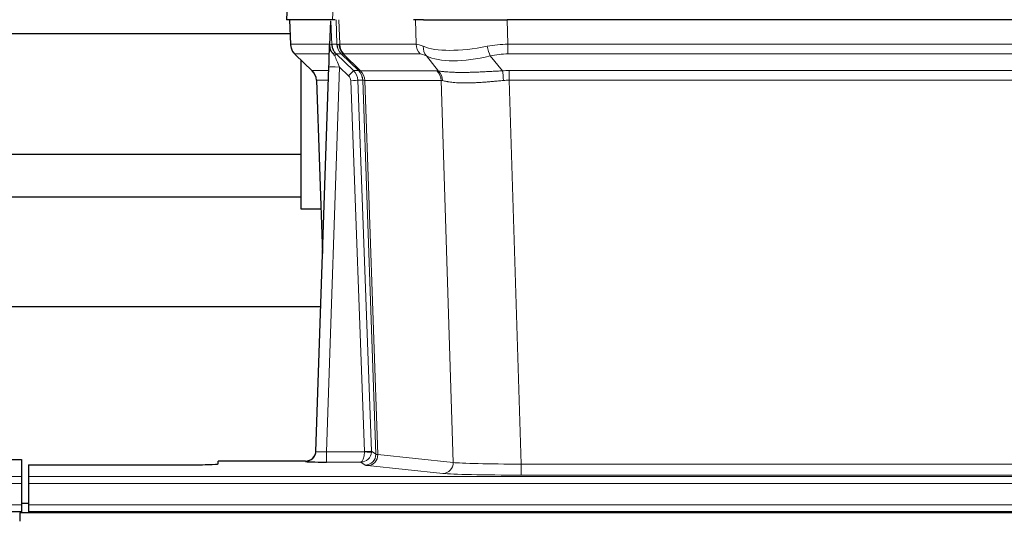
# Model space of a CAD drawing. Header units: inches. Extents: x 0 to 29700, y -16 to 21000.
# Tile 113 of 186: x 5673 to 5954, y 18409 to 18552. Entities that reach past the tile are written whole.
import ezdxf

# ---------------------------------------------------------------- set-up
doc = ezdxf.new("R2010")
doc.units = ezdxf.units.IN
doc.layers.add('254', color=7, linetype='Continuous', true_color=0xffffff)

msp = doc.modelspace()

# ---------------------------------------------------------------- linework, layer by layer
at = {"layer": '254', "color": 2, "linetype": 'Continuous', "lineweight": 25}
for p, q in [((5749.425, 18559.187), (5749.044, 18552.028)), ((5762.178, 18552.028), (5749.06, 18552.028)), ((5749.985, 18552.028), (5750.233, 18545.018)), ((5761.598, 18551.597), (5761.371, 18544.867)), ((5762.963, 18552.028), (5762.178, 18552.028)), ((5788.112, 18552.028), (5785.217, 18552.028)), ((5788.112, 18552.028), (5811.971, 18552.028)), ((6027.194, 18552.028), (5811.971, 18552.028)), ((5647.717, 18548.133), (5750.122, 18548.133)), ((5761.371, 18544.867), (5761.369, 18544.817)), ((5751.646, 18542.013), (5756.435, 18537.455)), ((5753.283, 18498.133), (5753.283, 18540.454)), ((5763.231, 18542.296), (5768.158, 18537.546)), ((5757.473, 18429.173), (5761.162, 18538.55)), ((5757.594, 18534.799), (5759.373, 18485.525)), ((5753.283, 18513.633), (5647.717, 18513.633)), ((5647.717, 18501.633), (5753.283, 18501.633)), ((5758.919, 18498.133), (5753.283, 18498.133)), ((5758.814, 18470.297), (5590.296, 18470.297)), ((5757.466, 18429.039), (5757.473, 18429.173)), ((5665.625, 18426.827), (5673.582, 18426.827)), ((5673.582, 18426.827), (5673.582, 18422.053)), ((5675.582, 18425.327), (5675.582, 18422.053)), ((5675.582, 18425.327), (5719.582, 18425.327)), ((5754.485, 18426.407), (5729.582, 18426.407)), ((5729.582, 18425.589), (5729.582, 18426.407)), ((5673.582, 18422.053), (5673.582, 18419.984)), ((5673.582, 18419.984), (5673.582, 18413.958)), ((5675.582, 18422.053), (5675.582, 18419.984)), ((5675.582, 18419.984), (5675.582, 18413.958)), ((5675.554, 18414.288), (5673.556, 18414.288)), ((5673.582, 18413.958), (5673.582, 18412.028)), ((5675.582, 18413.958), (5675.582, 18412.028)), ((5185.582, 18412.028), (5673.582, 18412.028)), ((6650.083, 18411.633), (5673.083, 18411.633)), ((5673.083, 18411.633), (5673.083, 18409.269)), ((5673.582, 18412.028), (5673.582, 18411.633)), ((5675.582, 18412.028), (5675.582, 18411.633)), ((5675.582, 18412.028), (6163.582, 18412.028))]:
    msp.add_line(p, q, dxfattribs=at)
at = {"layer": '254', "color": 110, "linetype": 'Continuous', "lineweight": 13}
for p, q in [((5749.441, 18559.185), (5749.06, 18552.028)), ((5762.178, 18552.028), (5762.552, 18559.185)), ((5750.001, 18552.028), (5750.249, 18545.034)), ((5763.447, 18545.034), (5763.204, 18552.028)), ((5763.989, 18552.028), (5764.232, 18545.034)), ((5785.98, 18545.034), (5785.789, 18552.028)), ((5811.971, 18552.028), (5812.162, 18545.034)), ((5750.249, 18545.034), (5761.377, 18545.034)), ((5761.986, 18545.034), (5763.447, 18545.034)), ((5764.232, 18545.034), (5785.98, 18545.034)), ((5812.162, 18542.296), (5812.162, 18545.034)), ((5812.162, 18545.034), (6027.003, 18545.034)), ((5761.287, 18542.296), (5751.467, 18542.296)), ((5751.562, 18542.104), (5756.375, 18537.523)), ((5764.665, 18542.296), (5763.231, 18542.296)), ((5769.595, 18537.54), (5764.703, 18542.284)), ((5765.249, 18542.284), (5770.195, 18537.488)), ((5787.162, 18542.296), (5765.415, 18542.296)), ((5792.432, 18537.42), (5788.939, 18541.738)), ((5807.138, 18541.738), (5810.591, 18537.469)), ((6027.003, 18542.296), (5812.162, 18542.296)), ((5756.388, 18537.546), (5761.128, 18537.546)), ((5764.16, 18538.553), (5760.466, 18429.012)), ((5766.769, 18536.038), (5764.16, 18538.553)), ((5768.158, 18537.546), (5769.57, 18537.546)), ((5770.195, 18537.488), (5791.929, 18537.488)), ((5812.504, 18534.808), (5812.504, 18537.546)), ((5812.504, 18537.546), (6026.661, 18537.546)), ((5761.036, 18534.811), (5757.606, 18534.811)), ((5757.606, 18534.811), (5759.379, 18485.698)), ((5771.272, 18429.108), (5767.381, 18534.67)), ((5769.378, 18534.811), (5773.269, 18429.249)), ((5770.788, 18534.811), (5769.378, 18534.811)), ((5774.498, 18428.352), (5770.788, 18534.811)), ((5771.371, 18534.767), (5775.084, 18428.238)), ((5793.111, 18534.767), (5771.377, 18534.767)), ((5796.569, 18425.991), (5793.111, 18534.767)), ((5812.504, 18534.808), (5815.977, 18425.522)), ((6026.661, 18534.808), (5812.504, 18534.808)), ((5760.466, 18429.012), (5771.271, 18429.012)), ((5760.466, 18429.012), (5760.466, 18426.118)), ((5773.269, 18429.249), (5774.498, 18428.352)), ((5775.084, 18428.238), (5796.569, 18425.991)), ((5754.475, 18426.275), (5754.485, 18426.407)), ((5760.466, 18426.118), (5770.308, 18426.118)), ((5771.502, 18425.246), (5770.308, 18426.118)), ((5793.66, 18422.874), (5772.175, 18425.121)), ((5815.977, 18425.522), (5815.977, 18422.418)), ((5815.977, 18425.522), (6023.187, 18425.522)), ((6023.187, 18422.418), (5815.977, 18422.418)), ((5185.582, 18422.053), (5673.582, 18422.053)), ((5185.582, 18419.984), (5673.582, 18419.984)), ((5675.582, 18422.053), (6163.582, 18422.053)), ((5675.582, 18419.984), (6163.582, 18419.984)), ((5185.582, 18413.958), (5673.582, 18413.958)), ((5675.582, 18413.958), (6163.582, 18413.958))]:
    msp.add_line(p, q, dxfattribs=at)
for centre, major_axis, ratio, start_param, end_param in [((5754.244, 18545.173), (0, 4), 0.9993908, 1.6057029, 2.3736478), ((5759.988, 18544.964), (-1.999, -0.077), 0.1036431, 2.3309857, 3.1065184), ((5761.256, 18541.512), (-1.583, -1.222), 0.0276319, 2.3426468, 3.1139303), ((5766.007, 18545.173), (-3.533, 1.889), 0.9978056, 1.14831, 1.2948103), ((5767.442, 18545.173), (0, 4), 0.9993908, 1.6057029, 2.3736478), ((5791.242, 18522.174), (-27.808, 22.856), 0.0163198, 6.2307102, 6.2626906), ((5767.48, 18545.162), (1.703, 3.619), 0.9971774, 2.0444506, 2.8128075), ((5790.091, 18555.263), (26.658, 10.191), 0.0473724, 3.1922144, 3.3375655), ((5791.242, 18522.173), (-27.661, 22.629), 0.1172119, 6.1415195, 6.1734996), ((5767.945, 18545.162), (-0.603, 3.954), 0.9772749, 1.4578558, 2.2262127), ((5768.111, 18545.173), (0, 4), 0.9702957, 1.6057029, 2.3736478), ((5789.858, 18545.173), (0, 4), 0.9702957, 1.6057029, 2.3736478), ((5812.811, 18522.173), (-27.492, 22.639), 0.1155218, 5.9182109, 6.1390417), ((5791.635, 18544.615), (1.736, 3.604), 0.8689501, 2.008197, 2.795133), ((5811.908, 18555.263), (26.677, 8.186), 0.3267204, 3.5164364, 4.4002733), ((5812.811, 18522.173), (-26.983, 1.545), 0.8452785, 4.7847941, 5.0056249), ((5807.138, 18544.615), (-0.881, 3.902), 0.2224052, 1.5615969, 2.3485329), ((5775.282, 18519.296), (-23.826, 22.996), 0.016839, 6.265741, 6.3949638), ((5761.842, 18540.857), (-1.388, -1.44), 0.0242285, 2.3413968, 3.1173399), ((5764.16, 18538.623), (-1.856, 4.567), 0.0053314, 0.7881854, 1.5839148), ((5788.465, 18519.296), (-23.81, 22.996), 0.0168486, 6.2337621, 6.2657424), ((5790.091, 18555.263), (25.449, 12.923), 0.0600246, 3.1865743, 3.3319254), ((5788.546, 18519.296), (-23.636, 22.829), 0.1185166, 6.1610865, 6.1930667), ((5810.115, 18519.296), (-23.46, 22.829), 0.1194803, 5.9401815, 6.1610123), ((5811.908, 18555.263), (25.873, 10.634), 0.4068526, 3.4799804, 4.3638173), ((5812.811, 18519.296), (-16.721, 16.271), 0.9721633, 5.4982631, 5.7190939), ((5781.256, 18513.529), (-24.879, 24.014), 0.016827, 6.2657537, 6.3097783), ((5753.611, 18534.669), (0, -4), 0.9993908, 1.606401, 2.3736478), ((5764.16, 18538.449), (2.998, -0.101), 0.0348797, 1.5719726, 3.1427689), ((5766.769, 18536.108), (-1.388, -1.44), 0.0242285, 1.5456675, 3.1173399), ((5765.381, 18534.669), (-2.83, 2.828), 0.9993905, 3.9625957, 4.7298424), ((5766.793, 18534.669), (0, -4), 0.9993908, 1.606401, 2.3736478), ((5794.407, 18513.529), (-24.848, 24.014), 0.0168509, 6.2432978, 6.2657509), ((5766.818, 18534.663), (-1.442, -3.731), 0.998056, 1.9750302, 2.7420583), ((5767.493, 18534.61), (-0.019, -4), 0.9702844, 1.6145674, 2.378208), ((5767.499, 18534.61), (0, -4), 0.9702957, 1.6100662, 2.3736478), ((5789.233, 18534.61), (0, -4), 0.9702957, 1.6100662, 2.3736478), ((5815.995, 18513.379), (-24.592, 23.931), 0.1189226, 6.0865623, 6.1615802), ((5789.736, 18534.543), (-0.926, -3.891), 0.9457602, 1.8333412, 2.5978993), ((5813.293, 18513.546), (-17.528, 16.98), 0.9676454, 5.4983429, 5.5781904), ((5810.591, 18534.592), (0.32, -3.987), 0.0824896, 1.6016287, 2.3703401), ((5765.381, 18534.599), (-1.703, 1.052), 0.998638, 3.7311374, 4.4983842), ((5767.381, 18534.74), (-1.999, -0.074), 0.0348758, 1.5695108, 3.106687), ((5791.63, 18510.652), (-20.849, 24.157), 0.0182437, 6.2485252, 6.2709785), ((5813.298, 18510.501), (-20.559, 24.143), 0.1188179, 6.1116391, 6.1866571), ((5813.293, 18510.668), (-2.819, 24.028), 0.8253154, 6.1813941, 6.2612416), ((5754.475, 18429.274), (-2.991, 0.235), 0.9996552, 1.6492063, 3.1415821), ((5760.478, 18429.274), (3.005, 0.103), 0.0869619, 3.134501, 4.7052973), ((5770.308, 18429.117), (0.028, 3), 0.3214645, 3.1707908, 4.6805006), ((5770.308, 18429.117), (0.98, 2.84), 0.9849493, 3.4786225, 4.9883323), ((5770.272, 18429.073), (-0.605, 0.799), 0.9977272, 4.0038196, 4.0995852), ((5771.271, 18429.082), (1.997, -0.118), 0.0348391, 4.7144422, 6.2458161), ((5771.272, 18429.178), (1.999, 0.074), 0.0348758, 4.7111034, 6.2482796), ((5771.502, 18428.245), (-1.769, -2.423), 0.9990158, 0.6312732, 2.2367485), ((5772.175, 18428.12), (-0.312, -2.984), 0.969741, 0.1074293, 1.71115), ((5770.272, 18429.143), (-0.383, 2.976), 0.9995817, 4.5240199, 4.6197854), ((5794.501, 18428.266), (-20.016, 0.105), 0.0266879, 0.0359631, 0.2452873), ((5794.501, 18425.267), (-23.014, 0), 0.0261612, 0.0358052, 0.2451294), ((5793.66, 18425.873), (-0.312, -2.984), 0.969741, 0.1074293, 1.71115), ((5815.984, 18426.02), (-20.013, 0.095), 0.0248544, 0.2452138, 1.5705958), ((5815.984, 18423.021), (23.012, 0), 0.0261647, 3.3867297, 4.7121117)]:
    msp.add_ellipse(centre, major_axis=major_axis, ratio=ratio, start_param=start_param, end_param=end_param, dxfattribs=at)
at = {"layer": '254', "color": 2, "linetype": 'Continuous', "lineweight": 25}
for centre, major_axis, ratio, start_param, end_param in [((5761.162, 18538.724), (0.227, 6.726), 0.0008736, 4.686473, 5.8457525), ((5753.598, 18534.646), (3.886, 0.947), 0.998973, 6.0801535, 6.8477658), ((5778.479, 18510.652), (-20.882, 24.158), 0.0154016, 6.2674704, 6.311495), ((5754.486, 18429.411), (0.15, 3), 0.998739, 3.1914798, 4.7286497), ((5719.582, 18425.589), (-10, 0), 0.0261859, 1.5707963, 3.1415927), ((5760.478, 18426.275), (6.003, 0), 0.0262109, 3.1395311, 4.7103274)]:
    msp.add_ellipse(centre, major_axis=major_axis, ratio=ratio, start_param=start_param, end_param=end_param, dxfattribs=at)
msp.add_open_spline([(5761.598, 18551.597), (5761.636, 18551.601), (5761.693, 18551.608), (5761.718, 18551.616), (5761.722, 18551.62)], degree=3, dxfattribs=at)
at = {"layer": '254', "color": 110, "linetype": 'Continuous', "lineweight": 13}
for points, knots in [([(5761.722, 18551.62), (5761.728, 18551.484), (5761.734, 18551.349), (5761.745, 18551.077), (5761.751, 18550.941), (5761.768, 18550.533), (5761.779, 18550.26), (5761.801, 18549.713), (5761.812, 18549.439), (5761.835, 18548.89), (5761.846, 18548.616), (5761.867, 18548.066), (5761.878, 18547.791), (5761.9, 18547.24), (5761.911, 18546.965), (5761.943, 18546.138), (5761.964, 18545.586), (5761.986, 18545.034)], [0, 0, 0, 0, 0.0625, 0.0625, 0.125, 0.125, 0.25, 0.25, 0.375, 0.375, 0.5, 0.5, 0.625, 0.625, 0.75, 0.75, 1, 1, 1, 1]), ([(5792.432, 18537.42), (5792.578, 18537.4), (5792.742, 18537.377), (5793.107, 18537.331), (5793.307, 18537.307), (5793.581, 18537.277), (5793.637, 18537.271), (5793.752, 18537.259), (5793.81, 18537.253), (5793.988, 18537.235), (5794.11, 18537.223), (5794.49, 18537.189), (5794.759, 18537.168), (5795.33, 18537.129), (5795.631, 18537.111), (5796.266, 18537.079), (5796.599, 18537.066), (5797.123, 18537.05), (5797.302, 18537.045), (5797.577, 18537.039), (5797.67, 18537.037), (5797.81, 18537.035), (5797.857, 18537.034), (5797.952, 18537.032), (5798.379, 18537.026), (5798.82, 18537.024), (5799.627, 18537.026), (5800.456, 18537.034), (5801.329, 18537.054), (5802.223, 18537.079), (5802.681, 18537.094), (5803.268, 18537.117), (5803.386, 18537.121), (5803.623, 18537.131), (5803.743, 18537.136), (5804.102, 18537.151), (5804.342, 18537.161), (5805.067, 18537.194), (5805.555, 18537.218), (5806.539, 18537.267), (5807.035, 18537.293), (5808.036, 18537.345), (5808.541, 18537.371), (5809.559, 18537.422), (5810.073, 18537.446), (5810.591, 18537.469)], [0, 0, 0, 0, 0.0625, 0.0625, 0.125, 0.125, 0.140625, 0.140625, 0.15625, 0.15625, 0.1875, 0.1875, 0.25, 0.25, 0.3125, 0.3125, 0.375, 0.375, 0.40625, 0.40625, 0.421875, 0.421875, 0.4296875, 0.4296875, 0.4375, 0.5, 0.5, 0.5625, 0.625, 0.625, 0.6875, 0.6875, 0.703125, 0.703125, 0.71875, 0.71875, 0.75, 0.75, 0.8125, 0.8125, 0.875, 0.875, 0.9375, 0.9375, 1, 1, 1, 1]), ([(5771.371, 18534.767), (5771.22, 18534.767), (5771.098, 18534.769), (5770.91, 18534.783), (5770.845, 18534.793), (5770.809, 18534.807)], [0, 0, 0, 0, 0.5, 0.5, 1, 1, 1, 1]), ([(5810.91, 18534.741), (5810.421, 18534.697), (5809.937, 18534.652), (5808.977, 18534.563), (5808.502, 18534.519), (5807.56, 18534.433), (5807.093, 18534.392), (5806.167, 18534.314), (5805.709, 18534.278), (5805.028, 18534.228), (5804.801, 18534.212), (5804.464, 18534.189), (5804.352, 18534.182), (5804.129, 18534.168), (5804.018, 18534.161), (5803.466, 18534.128), (5803.035, 18534.105), (5802.191, 18534.069), (5801.367, 18534.041), (5800.581, 18534.031), (5799.815, 18534.029), (5799.441, 18534.033), (5799.032, 18534.043), (5798.987, 18534.044), (5798.896, 18534.046), (5798.851, 18534.047), (5798.717, 18534.051), (5798.451, 18534.06), (5798.193, 18534.071), (5797.688, 18534.097), (5797.366, 18534.118), (5796.749, 18534.168), (5796.455, 18534.196), (5795.895, 18534.26), (5795.629, 18534.295), (5795.251, 18534.351), (5795.128, 18534.37), (5794.95, 18534.4), (5794.891, 18534.41), (5794.776, 18534.43), (5794.72, 18534.441), (5794.442, 18534.493), (5794.237, 18534.536), (5793.859, 18534.622), (5793.686, 18534.665), (5793.53, 18534.707)], [0, 0, 0, 0, 0.0625, 0.0625, 0.125, 0.125, 0.1875, 0.1875, 0.25, 0.25, 0.28125, 0.28125, 0.296875, 0.296875, 0.3125, 0.3125, 0.375, 0.375, 0.4375, 0.5, 0.5, 0.5625, 0.5625, 0.5703125, 0.5703125, 0.578125, 0.578125, 0.59375, 0.625, 0.625, 0.6875, 0.6875, 0.75, 0.75, 0.8125, 0.8125, 0.84375, 0.84375, 0.859375, 0.859375, 0.875, 0.875, 0.9375, 0.9375, 1, 1, 1, 1])]:
    msp.add_open_spline(points, degree=3, knots=knots, dxfattribs=at)
at = {"layer": '254', "color": 2, "linetype": 'Continuous', "lineweight": 25}
for points, knots in [([(5750.246, 18544.982), (5750.243, 18544.95), (5750.221, 18544.622), (5750.369, 18544.059), (5750.61, 18543.415), (5750.853, 18542.989), (5751.025, 18542.735), (5751.124, 18542.599), (5751.165, 18542.548)], [0, 0, 0, 0, 0.0267984, 0.2769207, 0.4859555, 0.6569382, 0.8419831, 1, 1, 1, 1]), ([(5761.369, 18544.817), (5761.365, 18544.697), (5761.368, 18544.459), (5761.393, 18544.225), (5761.421, 18544.052), (5761.432, 18543.995), (5761.451, 18543.909), (5761.457, 18543.88), (5761.471, 18543.824), (5761.479, 18543.795), (5761.517, 18543.656), (5761.554, 18543.547), (5761.64, 18543.337), (5761.689, 18543.235), (5761.758, 18543.112), (5761.772, 18543.088), (5761.802, 18543.039), (5761.817, 18543.015), (5761.863, 18542.943), (5761.895, 18542.897), (5761.962, 18542.806), (5761.997, 18542.762), (5762.07, 18542.675), (5762.107, 18542.633), (5762.165, 18542.57), (5762.185, 18542.549), (5762.224, 18542.507), (5762.244, 18542.486), (5762.284, 18542.444), (5762.305, 18542.423), (5762.345, 18542.379), (5762.365, 18542.357), (5762.384, 18542.333)], [0, 0, 0, 0, 0.125, 0.25, 0.25, 0.3125, 0.3125, 0.34375, 0.34375, 0.375, 0.375, 0.5, 0.5, 0.625, 0.625, 0.65625, 0.65625, 0.6875, 0.6875, 0.75, 0.75, 0.8125, 0.8125, 0.875, 0.875, 0.90625, 0.90625, 0.9375, 0.9375, 0.96875, 0.96875, 1, 1, 1, 1]), ([(5761.986, 18545.034), (5761.988, 18544.98), (5761.991, 18544.926), (5762, 18544.819), (5762.006, 18544.767), (5762.025, 18544.61), (5762.042, 18544.508), (5762.084, 18544.308), (5762.108, 18544.21), (5762.164, 18544.015), (5762.196, 18543.919), (5762.249, 18543.776), (5762.268, 18543.728), (5762.307, 18543.634), (5762.328, 18543.586), (5762.392, 18543.447), (5762.439, 18543.355), (5762.539, 18543.173), (5762.593, 18543.084), (5762.71, 18542.907), (5762.772, 18542.819), (5762.839, 18542.733)], [0, 0, 0, 0, 0.0625, 0.0625, 0.125, 0.125, 0.25, 0.25, 0.375, 0.375, 0.5, 0.5, 0.5625, 0.5625, 0.625, 0.625, 0.75, 0.75, 0.875, 0.875, 1, 1, 1, 1]), ([(5762.384, 18542.333), (5762.454, 18542.246), (5762.527, 18542.161), (5762.64, 18542.037), (5762.678, 18541.996), (5762.755, 18541.916), (5762.794, 18541.876), (5762.834, 18541.836)], [0, 0, 0, 0, 0.5, 0.5, 0.75, 0.75, 1, 1, 1, 1])]:
    msp.add_open_spline(points, degree=3, knots=knots, dxfattribs=at)
at = {"layer": '254', "color": 110, "linetype": 'Continuous', "lineweight": 13}
msp.add_open_spline([(5769.595, 18537.54), (5769.63, 18537.529), (5769.764, 18537.508), (5770.026, 18537.494), (5770.189, 18537.488)], degree=3, dxfattribs=at)
for points, weights in [([(5770.189, 18537.488), (5770.192, 18537.488), (5770.195, 18537.488)], [0.500000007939, 0.499999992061, 0.500000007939]), ([(5771.377, 18534.767), (5771.374, 18534.767), (5771.371, 18534.767)], [0.500000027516, 0.499999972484, 0.500000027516])]:
    msp.add_rational_spline(points, weights, degree=2, dxfattribs=at)

doc.saveas('drawing.dxf')
